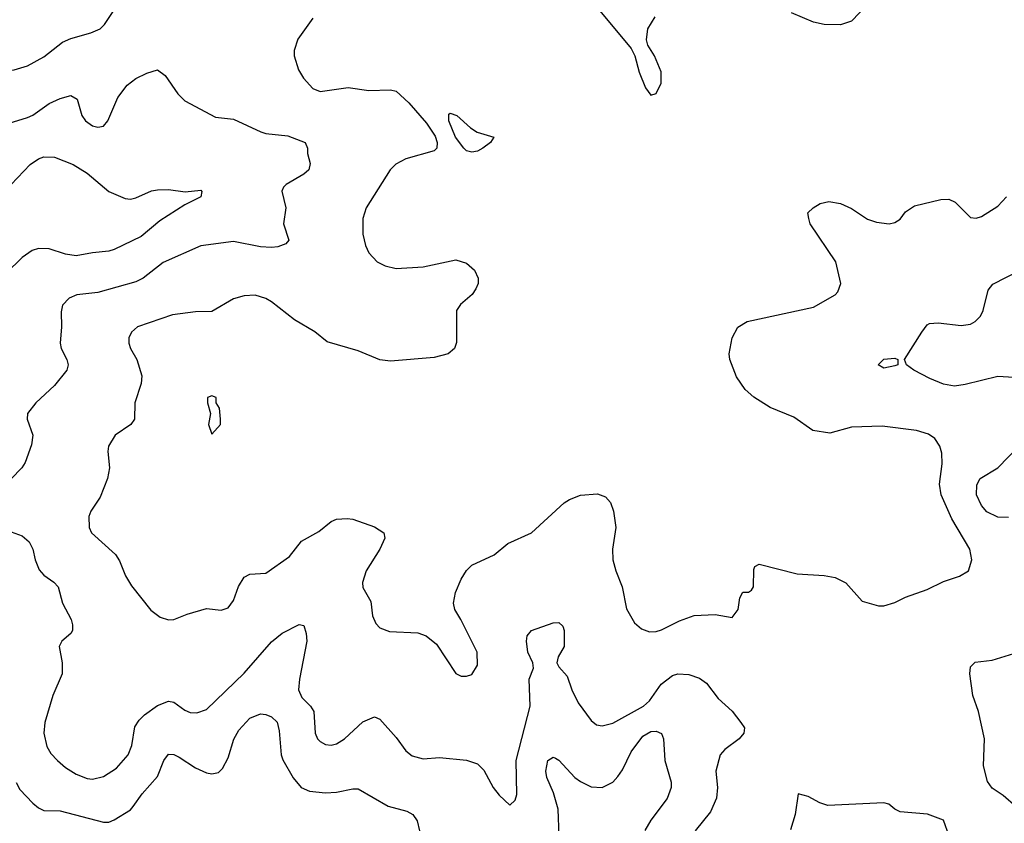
# Model space of a CAD drawing. Header units: inches. Extents: x 1603819 to 1745079, y 385938 to 533966.
# Tile 227 of 256: x 1683341 to 1686974, y 432218 to 435184. Entities that reach past the tile are written whole.
import ezdxf

# ---------------------------------------------------------------- set-up
doc = ezdxf.new("R2010")
doc.units = ezdxf.units.IN
doc.header["$MEASUREMENT"] = 0
doc.layers.add('B6483', color=7, linetype='Continuous')

msp = doc.modelspace()

# ---------------------------------------------------------------- linework, layer by layer
at = {"layer": 'B6483', "color": 5}
for points, elevation in [([(1682961.6, 435230), (1683069.4, 435149.4), (1683150, 435044.4), (1683190, 435007.4), (1683230, 434993.8), (1683270, 434992.4), (1683320.6, 434999.4), (1683370, 435013.1), (1683430, 435046.3), (1683499.6, 435100.4), (1683530, 435114.9), (1683604.2, 435135.8), (1683638, 435150), (1683654.5, 435165.5), (1683685.9, 435214.1)], 460), ([(1685470, 435231.3), (1685597.3, 435077.3), (1685610.8, 435050.8), (1685627.3, 434990), (1685650, 434932), (1685670, 434904.7), (1685690, 434912), (1685708.7, 434950), (1685708, 434992), (1685684, 435050), (1685659, 435090), (1685654, 435110), (1685659, 435150), (1685685.6, 435194.4)], 480), ([(1686470, 435239.5), (1686410, 435178.9), (1686370, 435165.3), (1686310, 435165.6), (1686270, 435175.3), (1686188.8, 435208.8)], 460), ([(1684422.9, 435190), (1684368.1, 435111.9), (1684353.5, 435070), (1684354.1, 435050), (1684370, 434998.9), (1684388, 434968), (1684422.9, 434930), (1684450, 434918.9), (1684553.3, 434933.3), (1684630, 434922.8), (1684710, 434925.2), (1684730, 434919.7), (1684777.1, 434877.1), (1684841.9, 434801.8), (1684873.8, 434753.8), (1684882.2, 434730), (1684880.9, 434710), (1684870, 434699.7), (1684766, 434670), (1684729.5, 434650.5), (1684708, 434630), (1684619.6, 434490), (1684607.4, 434450), (1684607.5, 434392.5), (1684617.4, 434350), (1684630, 434323), (1684660.5, 434290), (1684690, 434275.8), (1684730, 434265.3), (1684830, 434272.2), (1684950, 434297.1), (1684990, 434284.9), (1685019.5, 434259.5), (1685033, 434230), (1685033, 434210), (1685024.9, 434190), (1685010.6, 434170), (1684967.2, 434132.8), (1684953.4, 434110), (1684952.7, 433992.7), (1684946, 433970), (1684922.8, 433950), (1684870, 433937.2), (1684710, 433923.9), (1684670, 433929), (1684590, 433962.2), (1684475.3, 433995.3), (1684430, 434031.9), (1684355.6, 434075.6), (1684270, 434142.2), (1684250, 434154.7), (1684210, 434167.4), (1684170, 434164.7), (1684130, 434153.7), (1684050, 434106.6), (1683990, 434105.3), (1683904.9, 434095.1), (1683775.5, 434050), (1683753.7, 434030), (1683743.6, 434010), (1683743.6, 433990), (1683750.3, 433970), (1683773.8, 433930), (1683792.4, 433870), (1683790, 433841.2), (1683765.5, 433770), (1683765.2, 433710), (1683751.7, 433690), (1683693.7, 433650), (1683668.8, 433610), (1683666.3, 433590), (1683672.6, 433530), (1683665.5, 433490), (1683638.4, 433421.6), (1683603.1, 433370), (1683595.8, 433350), (1683597, 433310), (1683606.7, 433290), (1683694.9, 433210), (1683710, 433186.8), (1683731.5, 433131.6), (1683754.1, 433094.1), (1683824.8, 433004.8), (1683859, 432979), (1683890, 432968.4), (1683910, 432970.4), (1683959, 432990), (1684030, 433010.4), (1684084.5, 433004.5), (1684110, 433013.4), (1684130, 433040.7), (1684148.6, 433091.4), (1684170, 433126), (1684190, 433137), (1684250, 433141.1), (1684337, 433203), (1684381.2, 433258.8), (1684445, 433295), (1684490, 433331.7), (1684510, 433340.3), (1684550, 433343.1), (1684570, 433340.4), (1684650, 433312.2), (1684684.9, 433290), (1684688.4, 433270), (1684670.4, 433230), (1684620.2, 433150), (1684606.2, 433106.2), (1684607.8, 433087.8), (1684636.4, 433036.4), (1684643.4, 432983.4), (1684655.2, 432955.3), (1684670, 432939.3), (1684706, 432926), (1684810, 432920.4), (1684841, 432910), (1684878.9, 432878.9), (1684950, 432771), (1684970, 432760.7), (1684990, 432760.7), (1685010, 432767.3), (1685030, 432802), (1685029.6, 432850), (1684969.4, 432970), (1684946.6, 433006.6), (1684941.6, 433030), (1684949.7, 433070.3), (1684970, 433118.8), (1684990, 433150.7), (1685010, 433170.6), (1685091.7, 433208.3), (1685142, 433250), (1685230, 433290.4), (1685350, 433400.5), (1685370, 433413.4), (1685411.1, 433428.9), (1685473.3, 433433.3), (1685503, 433423), (1685521.8, 433401.8), (1685532.9, 433370), (1685540.3, 433310), (1685528.7, 433230), (1685530.4, 433190), (1685540.4, 433150), (1685563.8, 433090), (1685580.5, 433010), (1685610, 432957.3), (1685635.6, 432935.6), (1685664.7, 432924.7), (1685690, 432925.3), (1685710, 432932.2), (1685775.3, 432964.7), (1685830, 432984.9), (1685908, 432988), (1685970, 432978), (1685992.5, 433007.5), (1685999, 433050), (1686009.2, 433070.8), (1686030, 433071.3), (1686042, 433078), (1686048.7, 433090), (1686050, 433154), (1686054, 433166), (1686070, 433174.8), (1686210, 433139.1), (1686310, 433133), (1686350, 433124.9), (1686390, 433104.9), (1686450, 433037.3), (1686510, 433020.5), (1686530, 433020.5), (1686570, 433032.4), (1686610, 433052.4), (1686690, 433080.5), (1686750, 433110.6), (1686809.5, 433130.5), (1686842, 433150), (1686855.1, 433190), (1686847.3, 433230), (1686781.3, 433341.3), (1686741.8, 433430), (1686735.5, 433470), (1686745.1, 433545.1), (1686744.4, 433584.4), (1686736.2, 433610), (1686717.8, 433637.8), (1686694.3, 433654.3), (1686650, 433667.2), (1686523.1, 433683.1), (1686410, 433679.8), (1686330, 433658), (1686267.2, 433667.2), (1686197.4, 433717.4), (1686110, 433752.8), (1686050, 433791), (1686018.4, 433818.4), (1685985.9, 433865.9), (1685962, 433930), (1685958.7, 433950), (1685969.6, 434009.6), (1685991.1, 434048.9), (1686025.2, 434070), (1686270, 434122.4), (1686350, 434168), (1686360.1, 434179.9), (1686371.5, 434210), (1686352.8, 434290), (1686258, 434430), (1686252.7, 434450), (1686249.3, 434470.7), (1686268.7, 434490), (1686294.8, 434505.2), (1686327, 434513), (1686370, 434506), (1686410, 434487), (1686470, 434447.2), (1686503.3, 434436.7), (1686550, 434430.4), (1686570, 434435.5), (1686590, 434447.3), (1686610, 434474.8), (1686643, 434497), (1686739.7, 434520.3), (1686770, 434521.3), (1686793.4, 434510), (1686850, 434454), (1686870, 434450.7), (1686890, 434457.3), (1686950, 434495.8), (1686982.6, 434530)], 460), ([(1683250, 434785.4), (1683370, 434822.7), (1683390, 434831.8), (1683450, 434875), (1683490, 434892.8), (1683530, 434903.6), (1683553.7, 434890), (1683570, 434830.8), (1683583.7, 434810), (1683610, 434791.7), (1683630, 434787.6), (1683650, 434790.4), (1683666.6, 434810), (1683703.9, 434896.1), (1683737.4, 434942.6), (1683770, 434966.2), (1683810, 434986.4), (1683850, 434999.1), (1683878.3, 434978.3), (1683924.4, 434910), (1683950, 434884.4), (1684063.7, 434823.7), (1684130, 434816.5), (1684230.5, 434770), (1684250, 434763.8), (1684330, 434755.6), (1684394, 434730), (1684402.8, 434710), (1684402.8, 434690), (1684413.2, 434653.2), (1684408, 434630), (1684390, 434614), (1684324.4, 434575.6), (1684314.2, 434565.8), (1684308.5, 434551.5), (1684323.1, 434490), (1684314.9, 434430), (1684334, 434370), (1684323.4, 434356.6), (1684294.2, 434345.8), (1684270, 434342.5), (1684230, 434345.4), (1684130, 434364.7), (1684010.2, 434349.8), (1683870, 434287.6), (1683796.5, 434230), (1683770, 434215.9), (1683630, 434177.3), (1683551.8, 434168.2), (1683524.1, 434155.9), (1683499.5, 434130), (1683494.3, 434105.7), (1683495.5, 434050), (1683490.2, 433990), (1683494.3, 433970), (1683515.3, 433930), (1683520.3, 433910), (1683515.3, 433890), (1683470, 433833.6), (1683401.1, 433770), (1683370.3, 433730), (1683368.4, 433710), (1683390.3, 433650), (1683385.1, 433614.9), (1683361.1, 433550), (1683348.5, 433530), (1683310.2, 433489.8)], 440), ([(1683310, 434575.5), (1683380.2, 434650), (1683410, 434670.1), (1683430, 434677.6), (1683470, 434676.8), (1683538.3, 434650), (1683590, 434616.8), (1683670, 434550.2), (1683730, 434523.6), (1683750, 434520.9), (1683770, 434526), (1683827.3, 434552.7), (1683850, 434556), (1683890, 434557.6), (1683951.2, 434548.8), (1684010, 434554.9), (1684013.1, 434550), (1684010, 434529.8), (1683950, 434500.4), (1683858.4, 434441.6), (1683790, 434383.6), (1683690, 434336.1), (1683670, 434329.4), (1683610, 434323.9), (1683550, 434312), (1683510, 434318), (1683450, 434338.4), (1683410, 434338.8), (1683387.5, 434332.5), (1683350, 434306.2), (1683291.1, 434248.9)], 420), ([(1687010, 433863.4), (1686950, 433867.2), (1686830, 433836.8), (1686790, 433831.4), (1686750, 433839), (1686699.1, 433859.1), (1686640.9, 433890), (1686613.2, 433910), (1686606, 433930), (1686670, 434031), (1686690, 434058), (1686698, 434062), (1686730, 434064.9), (1686815.1, 434055.1), (1686850, 434060.3), (1686867, 434070), (1686886, 434090), (1686896.9, 434110), (1686914.3, 434185.7), (1686932.2, 434207.8), (1687030, 434258.5)], 440), ([(1686990, 433346.1), (1686950, 433348.2), (1686910, 433367.3), (1686890, 433390.8), (1686871.2, 433430), (1686872.9, 433467.1), (1686885.8, 433490), (1686950.8, 433530), (1687028.9, 433611.1)], 440), ([(1683268.8, 433308.8), (1683350, 433279), (1683376.1, 433256.1), (1683389.2, 433230), (1683398.2, 433190), (1683413.2, 433153.2), (1683430, 433133.1), (1683467.7, 433107.7), (1683482.7, 433090), (1683499.4, 433030), (1683531, 432970), (1683536.5, 432950), (1683535.5, 432930), (1683530, 432918.4), (1683496.4, 432890), (1683487, 432870), (1683498.5, 432810), (1683497.7, 432770), (1683463.3, 432690), (1683434, 432590), (1683430.2, 432550), (1683441.3, 432501.3), (1683455.7, 432475.7), (1683480.2, 432450), (1683510, 432424), (1683550, 432399.4), (1683590, 432382.7), (1683610, 432380.6), (1683650, 432391.1), (1683698.4, 432421.6), (1683741.7, 432470), (1683755.5, 432504.5), (1683766.3, 432573.7), (1683781.6, 432598.4), (1683802.1, 432617.9), (1683850, 432652.1), (1683890, 432669.2), (1683910, 432664.7), (1683950, 432635.3), (1683970, 432626.5), (1683994.9, 432625.1), (1684030, 432638), (1684170, 432772.3), (1684270, 432887.5), (1684310, 432919.3), (1684371.9, 432951.9), (1684390, 432947.3), (1684398.4, 432918.4), (1684400.2, 432890), (1684373.5, 432750), (1684370.1, 432710), (1684381.9, 432681.9), (1684413.8, 432650), (1684426.2, 432630), (1684431.6, 432550), (1684439.5, 432530), (1684450, 432519.5), (1684470, 432508.9), (1684490, 432506.5), (1684510, 432511.5), (1684539.7, 432530), (1684607.8, 432592.2), (1684650.3, 432610.3), (1684670, 432601.6), (1684730, 432534.4), (1684765.7, 432485.7), (1684790, 432467.4), (1684830, 432456), (1684890, 432460.3), (1684990, 432450.3), (1685030, 432437.6), (1685053.6, 432413.6), (1685088.7, 432350), (1685110, 432322), (1685150, 432284.7), (1685170, 432302.8), (1685176.1, 432323.9), (1685173.7, 432450), (1685224.6, 432650), (1685221.6, 432750), (1685237, 432790), (1685234.2, 432810), (1685216.5, 432850), (1685211, 432890), (1685214.3, 432910), (1685229.6, 432930), (1685310, 432958), (1685330, 432958.8), (1685344.9, 432944.9), (1685350.3, 432930), (1685350.2, 432870), (1685328.3, 432831.7), (1685322.8, 432810), (1685330, 432794.9), (1685361.3, 432761.3), (1685378, 432710), (1685402, 432662), (1685450, 432597), (1685470, 432580.8), (1685490, 432577.5), (1685530, 432587.8), (1685643.5, 432650), (1685664.8, 432670), (1685708.7, 432731.3), (1685750, 432763.5), (1685770, 432770.1), (1685810, 432766.7), (1685850, 432752.9), (1685875.4, 432735.4), (1685918.6, 432678.6), (1685970, 432631.6), (1686002.3, 432590), (1686016.1, 432570), (1686012.8, 432550), (1685995.6, 432530), (1685943, 432490), (1685926.4, 432470), (1685910.3, 432410), (1685916.1, 432350), (1685912.1, 432310), (1685890, 432259.7), (1685833.6, 432190)], 440), ([(1687018.4, 432278.4), (1686970, 432320.3), (1686930, 432347.8), (1686911.9, 432371.9), (1686898.1, 432430), (1686901.8, 432530), (1686878.5, 432630), (1686858.6, 432690), (1686846.9, 432770), (1686850, 432794.9), (1686867, 432813), (1686930, 432820.5), (1687010, 432844.2)], 440), ([(1683328, 432368), (1683342.3, 432342.3), (1683390, 432292.6), (1683410, 432275.3), (1683430, 432265.3), (1683490, 432263.8), (1683650, 432222), (1683670, 432222.3), (1683690, 432230.2), (1683750, 432268.1), (1683760.2, 432279.8), (1683793.4, 432326.6), (1683849.8, 432390), (1683872.5, 432450), (1683890, 432473), (1683910, 432472.2), (1683930, 432462.5), (1683990, 432422.5), (1684030, 432403.5), (1684050, 432400.5), (1684074.5, 432405.5), (1684090, 432420.2), (1684110, 432459.3), (1684131.5, 432528.5), (1684150, 432562.2), (1684190, 432605.8), (1684230, 432622), (1684250, 432619.5), (1684270, 432610.3), (1684290.7, 432590.7), (1684298.6, 432558.6), (1684305.7, 432470), (1684312.1, 432452.1), (1684350, 432385.5), (1684380.2, 432350), (1684410, 432336.4), (1684469.9, 432330.1), (1684510, 432332.2), (1684570, 432345.6), (1684590, 432345.5), (1684700.5, 432280.5), (1684770, 432262.8), (1684791.6, 432250), (1684807.4, 432227.4), (1684816.1, 432190)], 420), ([(1685331.7, 432171.7), (1685328.4, 432270), (1685310.4, 432330), (1685286.4, 432386.4), (1685282.2, 432410), (1685289.9, 432450.1), (1685310, 432461.8), (1685318, 432458), (1685330, 432451.4), (1685390, 432387.3), (1685410, 432371.9), (1685450, 432352.6), (1685490, 432349.4), (1685529.7, 432370), (1685547.9, 432390), (1685565.3, 432414.7), (1685598, 432482), (1685640.1, 432539.9), (1685670, 432556.8), (1685690, 432557.8), (1685709, 432549), (1685716.4, 432530), (1685721.7, 432450), (1685745.2, 432370), (1685744.7, 432350), (1685730, 432309.7), (1685670.2, 432230), (1685648.4, 432191.6)], 420), ([(1686771.3, 432170), (1686749.4, 432230), (1686691.4, 432251.4), (1686590, 432260.3), (1686570, 432269.8), (1686548, 432288), (1686530, 432293.6), (1686323.1, 432283.1), (1686293.6, 432293.6), (1686250, 432317.2), (1686214, 432326), (1686202.4, 432250), (1686186, 432194)], 460)]:
    msp.add_lwpolyline(points, dxfattribs=dict(at, elevation=elevation))
for points, elevation in [([(1685010, 434694.7), (1684990, 434700.4), (1684979.7, 434710), (1684948.7, 434750), (1684924.7, 434810), (1684924.5, 434835.5), (1684930, 434838.8), (1684954.8, 434830), (1685004.4, 434784.4), (1685028.9, 434768.9), (1685090.8, 434750.8), (1685078, 434730), (1685050, 434709.7), (1685030, 434698.7)], 460), ([(1686530, 433897.2), (1686509.2, 433910), (1686530, 433930.5), (1686570, 433934.8), (1686582, 433930), (1686582, 433910), (1686570, 433906)], 440), ([(1684050, 433795.3), (1684034, 433790), (1684034, 433770), (1684044.7, 433730), (1684038, 433690), (1684050, 433654), (1684082, 433690), (1684082, 433710), (1684078, 433750), (1684066, 433770), (1684066, 433790)], 480)]:
    msp.add_lwpolyline(points, close=True, dxfattribs=dict(at, elevation=elevation))

doc.saveas('drawing.dxf')
